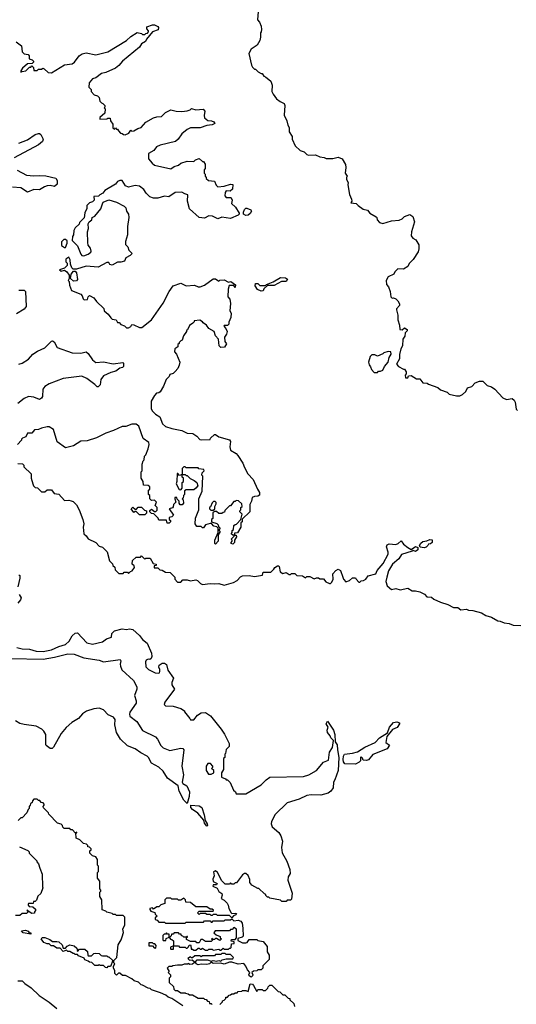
# Model space of a CAD drawing. Extents: x 2210602 to 2357277, y 510288 to 673808.
# Tile 194 of 256: x 2291363 to 2295934, y 537963 to 547026. Entities that reach past the tile are written whole.
import ezdxf

# ---------------------------------------------------------------- set-up
doc = ezdxf.new("R2010")
doc.units = 0

msp = doc.modelspace()

# ---------------------------------------------------------------- linework, layer by layer
at = {"layer": '0CON05XD'}
for points in [[(2293557, 547103), (2293552.5, 547025), (2293570, 547005), (2293587, 546967), (2293590, 546935), (2293587, 546913), (2293580, 546905), (2293580, 546865), (2293572.5, 546835), (2293549.3, 546790.7), (2293493.6, 546756.4), (2293472.5, 546715), (2293498.3, 546608.3), (2293505, 546590), (2293525, 546570), (2293535, 546570), (2293557, 546547), (2293585, 546530), (2293595, 546530), (2293610, 546505), (2293625, 546500), (2293675, 546460), (2293686.7, 546425), (2293683.3, 546365), (2293695, 546340), (2293727, 546297), (2293761.7, 546271.7), (2293797.5, 546255), (2293802.5, 546235), (2293798.3, 546148.3), (2293822.5, 546095), (2293830, 546055), (2293842.5, 546035), (2293842.5, 545995), (2293871.7, 545951.7), (2293872.5, 545925), (2293900, 545865), (2293945, 545822.5), (2293980.7, 545810.7), (2294006.4, 545786.4), (2294020.7, 545780.7), (2294085, 545782.5), (2294125, 545762.5), (2294166.4, 545756.4), (2294185, 545747.5), (2294245, 545747.5), (2294295, 545760), (2294330, 545745), (2294363, 545693), (2294366.2, 545665), (2294357.5, 545615), (2294377.5, 545585), (2294370, 545575), (2294370, 545555), (2294386.4, 545526.4), (2294383.3, 545505), (2294398.3, 545418.3), (2294417.5, 545375), (2294420, 545355), (2294411.7, 545341.7), (2294460, 545335), (2294477.5, 545315), (2294525, 545282.5), (2294563, 545273), (2294586.7, 545246.7)], [(2291331.7, 546821.7), (2291380, 546785), (2291385, 546730), (2291405, 546712.5), (2291440, 546705), (2291450, 546695), (2291450, 546665), (2291477, 546657), (2291490, 546645), (2291490, 546635), (2291478.3, 546621.7), (2291435, 546620), (2291389.3, 546580.7), (2291372.5, 546555), (2291372.5, 546542.5), (2291385, 546550), (2291420, 546555), (2291455, 546590), (2291465, 546590), (2291475, 546600), (2291490, 546585), (2291495, 546560), (2291525, 546560), (2291535, 546570), (2291565, 546570), (2291575, 546580), (2291590, 546575), (2291625, 546540), (2291655, 546537.5), (2291775, 546610), (2291845, 546620), (2291866.7, 546635), (2291910, 546695), (2291938.3, 546711.7), (2291975, 546720), (2292065, 546704.2), (2292175, 546730), (2292345, 546834), (2292385, 546871.2), (2292445, 546907.5), (2292485, 546900), (2292495, 546890), (2292515, 546890), (2292525, 546900), (2292538.3, 546901.7), (2292550, 546915), (2292550, 546925), (2292533, 546943), (2292535, 546960), (2292585, 546980), (2292605, 546977.5), (2292635, 546962.5), (2292640, 546955), (2292637.3, 546932.7), (2292587, 546913), (2292531.7, 546848.3), (2292520, 546825), (2292485, 546802.5), (2292465, 546773.3), (2292310, 546645), (2292275.7, 546604.3), (2292245, 546581.2), (2292155, 546538.8), (2292115, 546530), (2292065, 546492.5), (2292035, 546482.5), (2292002.5, 546445), (2292000, 546405), (2292020, 546385), (2292020, 546365), (2292050, 546335), (2292080, 546325), (2292095, 546310), (2292100, 546275), (2292115, 546260), (2292130, 546255), (2292147.5, 546235), (2292147.5, 546222.5), (2292140, 546215), (2292150, 546205), (2292147.5, 546165), (2292100, 546125), (2292101.7, 546111.7), (2292165, 546112.5), (2292175, 546120), (2292195, 546120), (2292200, 546095), (2292220, 546065), (2292221.7, 546031.7), (2292235, 546020), (2292245, 546030), (2292255, 546020), (2292265, 546020), (2292271.7, 546001.7), (2292291.7, 545981.7), (2292305, 545980), (2292318.3, 545968.3), (2292335, 545967.5), (2292368.3, 545981.7), (2292385, 546010), (2292395, 546000), (2292415, 546002.5), (2292450, 546025), (2292482.5, 546035), (2292525, 546082.5), (2292595, 546123.3), (2292625, 546132.5), (2292670, 546135), (2292705, 546172.5), (2292753.6, 546196.4), (2292805, 546183.3), (2292855, 546181.2), (2292905, 546186.7), (2292932.5, 546197.5), (2292945, 546210), (2292985, 546197.5), (2293051.7, 546201.7), (2293067.5, 546185), (2293060, 546145), (2293063.6, 546123.6), (2293095, 546097.5), (2293130, 546095), (2293150, 546085), (2293158.3, 546071.7), (2293135, 546057.5), (2293085, 546053.8), (2293025, 546030), (2292935, 546031.2), (2292905, 546016.2), (2292855, 545976.7), (2292822.5, 545925), (2292796.1, 545903.9), (2292655, 545870), (2292623.6, 545856.4), (2292596.7, 545823.3), (2292550, 545795), (2292550, 545745), (2292582.5, 545705), (2292605, 545687.5), (2292755, 545652.5), (2292786.4, 545673.6), (2292825, 545687.5), (2292845, 545706.7), (2292905, 545722.5), (2292965, 545720), (2292980, 545735), (2293015, 545750), (2293045, 545720), (2293055, 545720), (2293070, 545695), (2293070, 545655), (2293060, 545645), (2293060, 545615), (2293070, 545605), (2293070, 545585), (2293080, 545575), (2293080, 545565), (2293100, 545545), (2293155, 545540), (2293173, 545503), (2293188.3, 545488.3), (2293245, 545492.5), (2293305, 545512.5), (2293325, 545510), (2293322.5, 545465), (2293301.7, 545448.3), (2293265, 545450), (2293253, 545437), (2293252.5, 545405), (2293265, 545390), (2293305, 545390), (2293310, 545385), (2293317.5, 545365), (2293313, 545333), (2293349.3, 545299.3), (2293382.5, 545245), (2293382.5, 545235), (2293373.6, 545226.4), (2293305, 545196.2), (2293225, 545210), (2293187, 545193), (2293136.4, 545216.4), (2293105, 545220), (2293065, 545200), (2293015, 545206.7), (2292927.5, 545285), (2292907.5, 545355), (2292910, 545415), (2292883, 545423), (2292855, 545437.5), (2292795, 545436.2), (2292735, 545396.7), (2292695, 545403.3), (2292635, 545383.3), (2292595, 545382.5), (2292562.5, 545395), (2292528.3, 545428.3), (2292505, 545463.3), (2292465, 545493.8), (2292425, 545498.8), (2292363.9, 545483.9), (2292336.1, 545496.1), (2292305, 545547.5), (2292285, 545546.7), (2292265, 545536.2), (2292245, 545512.5), (2292147.5, 545455), (2292129.3, 545430.7), (2292100, 545415), (2292088.3, 545401.7), (2292045, 545400), (2292050, 545365), (2292035, 545350), (2292005, 545340), (2291980, 545315), (2291981.7, 545288.3), (2291963, 545247), (2291957, 545203), (2291915, 545160), (2291910, 545145), (2291875, 545110), (2291862.5, 545085), (2291857.5, 545045), (2291848.3, 545031.7), (2291847.5, 544995), (2291896.1, 544946.1), (2291925, 544867.5), (2291936.4, 544856.4), (2291955, 544853.8), (2291992.3, 544867.7), (2292017.5, 544885), (2292022.5, 544895), (2292013.6, 544923.6), (2291995, 544950), (2291990, 544975), (2291987.5, 545075), (2291997.5, 545105), (2291993, 545147), (2292003.6, 545166.4), (2292027.5, 545185), (2292030, 545205), (2292055, 545217.5), (2292110, 545285), (2292125, 545330)], [(2291355, 545890.8), (2291435, 545921.4), (2291505, 545968), (2291535, 545980), (2291545, 545980), (2291558.3, 545968.3), (2291578.8, 545925), (2291573.3, 545905), (2291535.8, 545874.2), (2291311.2, 545755)], [(2291339.7, 545639.7), (2291425, 545594), (2291495, 545588), (2291545, 545592.9), (2291605, 545589.2), (2291695, 545566.7), (2291707.5, 545545), (2291708.3, 545511.7), (2291685, 545492), (2291645, 545498.8), (2291615, 545496.2), (2291590.8, 545489.2), (2291545, 545461.2), (2291495, 545462), (2291435, 545440), (2291375, 545477.5), (2291295.7, 545485.7)], [(2292125, 545330), (2292133, 545347), (2292185, 545366.7), (2292255, 545346.7), (2292325, 545310), (2292340, 545295), (2292347.5, 545265), (2292366.2, 545235), (2292368.8, 545205), (2292356.4, 545123.6), (2292356.2, 545045), (2292337.5, 544985), (2292338.3, 544958.3), (2292360, 544935), (2292367.5, 544905), (2292400, 544875), (2292380, 544855), (2292340, 544835), (2292327, 544803), (2292295, 544793.3), (2292265, 544793.3), (2292215, 544766.7), (2292193.6, 544773.6), (2292185, 544790), (2292165, 544790), (2292085, 544747.1), (2291975, 544756), (2291885, 544730), (2291855, 544730), (2291843, 544743), (2291830, 544775), (2291827.5, 544815), (2291815, 544840), (2291788.3, 544821.7), (2291788.3, 544798.3), (2291800, 544785), (2291800, 544765), (2291775, 544740), (2291730, 544725), (2291745, 544710), (2291775, 544720), (2291796.4, 544706.4), (2291820, 544675), (2291820, 544645), (2291810, 544625), (2291820, 544615), (2291823, 544583), (2291840, 544535), (2291925, 544501.2), (2291938.8, 544485), (2291947.5, 544457.5), (2291958.3, 544448.3), (2291988.3, 544451.7), (2291992.5, 544475), (2292005, 544486.7), (2292045, 544467.5), (2292070.7, 544430.7), (2292138.3, 544368.3), (2292140, 544345), (2292176.4, 544316.4), (2292201.7, 544281.7), (2292215, 544270), (2292250, 544265), (2292265, 544240), (2292278.3, 544238.3), (2292295, 544220), (2292327, 544207), (2292345, 544190), (2292365, 544190), (2292386.4, 544203.6), (2292395, 544220), (2292415, 544217.5), (2292465, 544192.5), (2292487, 544193), (2292577.5, 544265), (2292685, 544417.5), (2292738.8, 544525), (2292775, 544576.7), (2292845, 544600), (2292895, 544576.7), (2292973, 544583), (2293005, 544566.7), (2293025, 544566.7), (2293065, 544583.3), (2293145, 544640), (2293165, 544640), (2293195, 544620), (2293205, 544630), (2293245, 544632.5), (2293285, 544610), (2293306.4, 544616.4), (2293350, 544585), (2293345, 544560), (2293335, 544580), (2293291.7, 544578.3), (2293282.5, 544545), (2293280, 544475), (2293297.5, 544455), (2293303.3, 544415), (2293297.5, 544345), (2293310, 544325), (2293307.5, 544285), (2293288.3, 544241.7), (2293287, 544223), (2293275, 544210), (2293245, 544210), (2293242.5, 544205), (2293260, 544185), (2293272.5, 544155), (2293267, 544133), (2293247.5, 544105), (2293250, 544065), (2293267, 544043), (2293248.3, 544011.7), (2293215, 544010), (2293200, 544025), (2293192.5, 544085), (2293166.7, 544115), (2293153.3, 544155), (2293103.6, 544183.6), (2293083, 544213), (2293052.5, 544235), (2293046.4, 544246.4), (2293021.7, 544261.7), (2292970, 544255), (2292970, 544245), (2292958.3, 544231.7), (2292925, 544210), (2292908.3, 544171.7), (2292900, 544165), (2292900, 544155), (2292872.5, 544115), (2292860, 544075), (2292845, 544070), (2292830, 544055), (2292830, 544045), (2292820, 544035), (2292820, 544015), (2292792.5, 543995), (2292788.3, 543968.3), (2292807, 543947), (2292837.5, 543875), (2292832.5, 543845), (2292817.5, 543815), (2292793, 543787), (2292775, 543770), (2292745, 543760), (2292738.3, 543741.7), (2292710, 543715), (2292687, 543653), (2292655, 543600), (2292645, 543590), (2292621.7, 543588.3), (2292603, 543567), (2292572.5, 543515), (2292574, 543445), (2292585, 543423.3), (2292613.3, 543395), (2292651.7, 543371.7), (2292677.5, 543305), (2292705, 543281.2), (2292765, 543262), (2292855, 543243.8), (2292905, 543220), (2292956.4, 543216.4), (2292995, 543192.5), (2293021.7, 543161.7), (2293035, 543157.5), (2293117, 543163), (2293120, 543175), (2293155, 543207.5), (2293167, 543207), (2293197.5, 543187.5), (2293295, 543160), (2293302.5, 543145), (2293297.5, 543095), (2293303, 543063), (2293355, 543032.5), (2293372.5, 543015), (2293416.7, 542945), (2293433.6, 542903.6), (2293462.5, 542845), (2293512.5, 542795), (2293551.2, 542705), (2293572, 542675), (2293569.5, 542650.5), (2293555, 542638.8), (2293523.3, 542636.7), (2293503, 542627), (2293497, 542593), (2293480, 542565), (2293480, 542495), (2293411.7, 542428.3), (2293410, 542405), (2293400, 542395), (2293397.5, 542355), (2293368.3, 542301.7), (2293341.7, 542298.3), (2293340, 542280), (2293325, 542280), (2293310, 542295), (2293320, 542305), (2293320, 542325), (2293330, 542335), (2293335, 542370), (2293345, 542380), (2293358.3, 542381.7), (2293400, 542425), (2293410, 542475), (2293390, 542495), (2293390, 542505), (2293400, 542515), (2293400, 542535), (2293410, 542545), (2293408.3, 542568.3), (2293378.3, 542598.3), (2293355, 542600), (2293345, 542590), (2293335, 542590), (2293305, 542550), (2293295, 542550), (2293251.7, 542508.3), (2293248.3, 542491.7), (2293235, 542490), (2293225, 542480), (2293195, 542480), (2293175, 542500), (2293155, 542500), (2293141.7, 542488.3), (2293140, 542435), (2293130, 542425), (2293130, 542405), (2293178.3, 542388.3), (2293190, 542375), (2293191.7, 542361.7), (2293210, 542345), (2293200, 542335), (2293200, 542325), (2293210, 542315), (2293190, 542285), (2293190, 542225), (2293165, 542200), (2293160, 542205), (2293160, 542235), (2293190, 542305), (2293190, 542345), (2293178.3, 542358.3), (2293150, 542365), (2293128.3, 542388.3), (2293115, 542390), (2293075, 542377.5), (2293055, 542350), (2293045, 542350), (2293035, 542360), (2292995, 542362.5), (2292977, 542387), (2292980.7, 542439.3), (2293012.5, 542515), (2293013.3, 542615), (2293043.3, 542685), (2293047.5, 542825), (2293040, 542835), (2293042.5, 542855), (2293060, 542875), (2293057, 542887), (2293013, 542893), (2293005, 542900), (2292895, 542900), (2292885, 542910), (2292875, 542910), (2292860, 542895), (2292860, 542840), (2292835, 542830), (2292818.3, 542848.3), (2292811.7, 542848.3), (2292810, 542775), (2292802.5, 542755), (2292831.7, 542701.7), (2292845, 542700), (2292860, 542715), (2292860, 542765), (2292870, 542775), (2292870, 542805), (2292860, 542815), (2292860, 542840), (2292885, 542840), (2292895, 542830), (2292905, 542830), (2292933, 542803), (2292970, 542785), (2292992.5, 542765), (2293002.5, 542735), (2292985, 542712.5), (2292965, 542700), (2292895, 542700), (2292881.7, 542688.3), (2292880, 542655), (2292870, 542645), (2292867, 542623), (2292860, 542615), (2292867, 542607), (2292870, 542575), (2292858.3, 542561.7), (2292841.7, 542561.7), (2292830, 542575), (2292830, 542595), (2292811.7, 542611.7), (2292808.3, 542628.3), (2292791.7, 542628.3), (2292790, 542615), (2292800, 542585), (2292780, 542565), (2292777, 542543), (2292768.3, 542531.7), (2292740, 542525), (2292777.5, 542465), (2292765, 542450), (2292740, 542445), (2292740, 542425), (2292750, 542415), (2292750, 542405), (2292738.3, 542391.7), (2292721.7, 542391.7), (2292715, 542420), (2292645, 542420), (2292638.3, 542438.3), (2292598.3, 542478.3), (2292575, 542480), (2292560, 542495), (2292561.7, 542508.3), (2292575, 542520), (2292605, 542500), (2292615, 542500), (2292628.3, 542511.7), (2292630, 542535), (2292610, 542555), (2292622.5, 542585), (2292605, 542602.5), (2292575, 542600), (2292560, 542615), (2292560, 542645), (2292550, 542655), (2292550, 542695), (2292560, 542705), (2292560, 542725), (2292545, 542740), (2292501.7, 542741.7), (2292500, 542775), (2292480, 542805), (2292480, 542865), (2292490, 542875), (2292490, 542935), (2292500, 542965), (2292510, 542975), (2292513, 543007), (2292525, 543020), (2292546.2, 543075), (2292556.2, 543115), (2292553.3, 543135), (2292501.2, 543171.2), (2292458.8, 543285), (2292435, 543302), (2292395, 543303.8), (2292339.3, 543280.7), (2292305, 543282.5), (2292227.5, 543245), (2292155, 543220), (2292071.7, 543178.3), (2291985, 543150), (2291925, 543146.7), (2291860, 543105), (2291785, 543083.8), (2291709.5, 543139.5), (2291675, 543252.5), (2291635, 543277.5), (2291615, 543280), (2291563, 543267), (2291536.4, 543253.6), (2291498.3, 543251.7), (2291475, 543220), (2291435, 543220), (2291420, 543185), (2291390, 543175), (2291380, 543165), (2291380, 543155), (2291343, 543117)], [(2293445, 545223.3), (2293422.5, 545235), (2293422.5, 545255), (2293431.7, 545278.3), (2293445, 545290), (2293455, 545290), (2293490, 545275), (2293497.5, 545265), (2293485, 545242.5), (2293465, 545227.5), (2293445, 545223.3)], [(2294586.7, 545246.7), (2294643, 545213), (2294650, 545205), (2294653, 545183), (2294675, 545160), (2294705, 545150), (2294785, 545173.8), (2294855, 545180), (2294885, 545193.3), (2294905, 545213.3), (2294955, 545232.5), (2294982.5, 545215), (2294996.2, 545165), (2294968.8, 545075), (2294966.4, 545036.4), (2294982.5, 545015), (2295009.3, 544999.3), (2295037.5, 544955), (2295038.3, 544918.3), (2295031.2, 544888.8), (2294985, 544820), (2294949.3, 544780.7), (2294935, 544753.3), (2294895, 544731.2), (2294845, 544732.5), (2294817.5, 544705), (2294806.4, 544683.6), (2294755, 544660), (2294737.5, 544625), (2294738.3, 544588.3), (2294757, 544567), (2294772.5, 544525), (2294780, 544475), (2294793, 544463), (2294805, 544467.5), (2294825, 544457.5), (2294845, 544437.5), (2294859.3, 544409.3), (2294857.5, 544395), (2294832.5, 544365), (2294832.5, 544355), (2294843.3, 544305), (2294842.5, 544265), (2294860, 544215), (2294863, 544173), (2294885, 544170), (2294905, 544190), (2294930, 544175), (2294928.3, 544161.7), (2294910, 544145), (2294907, 544113), (2294890, 544085), (2294887.5, 544025), (2294872.5, 543995), (2294860, 543945), (2294860, 543905), (2294832.5, 543855), (2294850, 543835), (2294895, 543810), (2294905, 543810), (2294920, 543785), (2294920, 543765), (2294910, 543755), (2294915, 543730), (2294935, 543730), (2294941.7, 543748.3), (2294965, 543750), (2295015, 543720), (2295045, 543720), (2295075, 543682.5), (2295115, 543680), (2295125, 543670), (2295211.7, 543641.7), (2295235, 543620), (2295298.3, 543598.3), (2295315, 543580), (2295385, 543562.5), (2295415, 543562.5), (2295440, 543575), (2295470, 543605), (2295483.6, 543636.4), (2295525, 543650), (2295555, 543682.5), (2295595, 543700), (2295625, 543697.5), (2295665, 543660), (2295705, 543647.5), (2295736.4, 543626.4), (2295810, 543545), (2295845, 543530), (2295895, 543540), (2295913, 543523), (2295922.5, 543505), (2295931.7, 543441.7), (2295945, 543430)], [(2291785, 544930), (2291801.7, 544968.3), (2291801.7, 544991.7), (2291785, 545002.5), (2291768.3, 545001.7), (2291748.3, 544981.7), (2291748.3, 544948.3), (2291775, 544930), (2291785, 544930)], [(2291858.3, 544618.3), (2291830, 544645), (2291837.5, 544685), (2291858.3, 544711.7), (2291875, 544710), (2291887, 544697), (2291896.2, 544635), (2291885, 544623.3), (2291858.3, 544618.3)], [(2293585, 544527.5), (2293553.6, 544543.6), (2293530, 544575), (2293533, 544597), (2293555, 544597.5), (2293575, 544580), (2293625, 544580), (2293635, 544590), (2293697, 544613), (2293765, 544652.5), (2293809.3, 544649.3), (2293827, 544637), (2293815, 544617.5), (2293773, 544617), (2293705, 544580), (2293645, 544580), (2293611.7, 544548.3), (2293605, 544530), (2293585, 544527.5)], [(2291357, 544537), (2291405, 544536.2), (2291416.2, 544525), (2291423.8, 544385), (2291405, 544361.2), (2291335, 544317.5)], [(2291355, 543855.6), (2291386.3, 543863.7), (2291445, 543902.5), (2291485, 543946.2), (2291525.8, 543974.2), (2291596.2, 544005), (2291655, 544066.7), (2291665, 544070), (2291680.5, 544060.5), (2291709.5, 544009.5), (2291845, 543958.6), (2291925, 543957.1), (2291975, 543969.2), (2291995, 543954), (2292032, 543895), (2292065, 543870), (2292135, 543875.6), (2292225, 543859.2), (2292311.7, 543871.7), (2292320, 543865), (2292320, 543835), (2292310, 543825), (2292285, 543817.5), (2292249.1, 543790.9), (2292202.4, 543777.6), (2292135, 543748), (2292111.4, 543715), (2292103.8, 543665), (2292085, 543646.7), (2292075, 543646.7), (2292055, 543668.8), (2291982.1, 543722.1), (2291935, 543744.3), (2291765, 543724.4), (2291634.2, 543675.8), (2291595, 543650), (2291576, 543625), (2291572.1, 543557.9), (2291565, 543543.8), (2291545, 543528.8), (2291495, 543552.5), (2291445, 543558), (2291405, 543538), (2291347, 543493)], [(2294655, 543780), (2294665, 543790), (2294685, 543790), (2294705, 543800), (2294720, 543835), (2294753.3, 543875), (2294763, 543917), (2294781.7, 543948.3), (2294778.3, 543968.3), (2294755, 543972.5), (2294715, 543960), (2294705, 543950), (2294655, 543930), (2294631.7, 543941.7), (2294605, 543940), (2294590, 543925), (2294572.5, 543875), (2294578.3, 543848.3), (2294591.7, 543831.7), (2294600, 543805), (2294625, 543780), (2294655, 543780)], [(2291345, 542940), (2291388.3, 542938.3), (2291400, 542925), (2291401.7, 542911.7), (2291470, 542845), (2291470, 542805), (2291483, 542753), (2291490, 542735), (2291505, 542720), (2291528.3, 542718.3), (2291565, 542680), (2291595, 542680), (2291615, 542700), (2291655, 542700), (2291680, 542665), (2291725, 542660), (2291775, 542600), (2291815, 542602.5), (2291837, 542597), (2291855, 542590), (2291885, 542560), (2291910, 542515), (2291943.3, 542425), (2291953.3, 542385), (2291948.8, 542355), (2291953.8, 542295), (2291975.9, 542275.9), (2291995, 542247.5), (2292063, 542213), (2292095, 542180), (2292125, 542170)], [(2292515, 542470), (2292465, 542470), (2292435, 542500), (2292425, 542500), (2292415, 542490), (2292390, 542525), (2292405, 542540), (2292425, 542520), (2292438.3, 542521.7), (2292455, 542540), (2292485, 542540), (2292511.7, 542511.7), (2292530, 542505), (2292530, 542485), (2292515, 542470)], [(2293145, 542510), (2293160, 542525), (2293160, 542545), (2293171.7, 542568.3), (2293171.7, 542581.7), (2293161.7, 542591.7), (2293148.3, 542591.7), (2293135, 542580), (2293118.3, 542541.7), (2293110, 542535), (2293110, 542525), (2293121.7, 542511.7), (2293145, 542510)], [(2293325, 542200), (2293310, 542205), (2293310, 542215), (2293320, 542225), (2293320, 542235), (2293310, 542245), (2293338.3, 542271.7), (2293340, 542280), (2293355, 542280), (2293360, 542265), (2293340, 542235), (2293340, 542215), (2293325, 542200)], [(2292125, 542170), (2292167, 542127), (2292190, 542045), (2292218.3, 542018.3), (2292221.7, 542001.7), (2292238.3, 541988.3), (2292241.7, 541961.7), (2292275, 541930), (2292315, 541930), (2292325, 541940), (2292355, 541940), (2292365, 541930), (2292381.7, 541948.3), (2292398.3, 541951.7), (2292420, 541985), (2292418.3, 541998.3), (2292400, 542015), (2292401.7, 542048.3), (2292435, 542080), (2292475, 542080), (2292485, 542090), (2292515, 542060), (2292525, 542070), (2292565, 542070), (2292591.7, 542021.7), (2292620, 542015), (2292618.3, 542001.7), (2292601.7, 541998.3), (2292601.7, 541981.7), (2292635, 541980), (2292651.7, 541961.7), (2292675, 541960), (2292705, 541940), (2292748.3, 541938.3), (2292790, 541895), (2292790, 541875), (2292815, 541850), (2292845, 541850), (2292865, 541870), (2292905, 541870), (2292935, 541862.5), (2292985, 541870), (2293000, 541865), (2293027, 541837), (2293045, 541827.5), (2293115, 541836.7), (2293155, 541832.5), (2293195, 541837.5), (2293245, 541822.5), (2293330, 541845), (2293366.1, 541863.9), (2293395, 541897.5), (2293413.9, 541906.1), (2293475, 541910), (2293525, 541900), (2293597, 541913), (2293605, 541940), (2293675, 541940), (2293703, 541967), (2293712.5, 541985), (2293735, 542000), (2293745, 542000), (2293751.7, 541991.7), (2293760, 541945), (2293785, 541930), (2293815, 541937.5), (2293845, 541920), (2293855, 541920), (2293865, 541930), (2293895, 541930), (2293915, 541910), (2293967, 541907), (2293995, 541890), (2294005, 541900), (2294035, 541900), (2294075, 541880), (2294095, 541890), (2294115, 541890), (2294125, 541880), (2294158.3, 541878.3), (2294181.7, 541851.7), (2294215, 541837.5), (2294225, 541837.5), (2294235, 541847.5), (2294247.5, 541875), (2294246.7, 541925), (2294273.6, 541956.4), (2294293, 541967), (2294317.5, 541955), (2294337.5, 541895), (2294343.3, 541875), (2294365, 541852.5), (2294400, 541865), (2294425, 541887.5), (2294455, 541890), (2294460, 541875), (2294485, 541850), (2294495, 541850), (2294505, 541860), (2294527, 541863), (2294550, 541875), (2294571.7, 541908.3), (2294640, 541925), (2294653.9, 541956.1), (2294709.7, 542020.3), (2294753.8, 542105), (2294756.1, 542126.1), (2294740, 542175), (2294745, 542192.5), (2294765, 542201.2), (2294825, 542196.7), (2294846.1, 542203.9), (2294875, 542230), (2294895, 542197.5), (2294935, 542166.7), (2294965, 542150), (2295005, 542177.5), (2295028.3, 542168.3), (2295027.5, 542145), (2295005, 542132.5), (2294985, 542140), (2294977, 542133), (2294876.4, 542103.6), (2294852.5, 542065), (2294794.1, 542015.9), (2294758.3, 541951.7), (2294741.2, 541895), (2294733.8, 541855), (2294746.4, 541816.4), (2294785, 541782.5), (2294825, 541790), (2294865, 541777.5), (2294935, 541793.3), (2294975, 541770), (2295005, 541770), (2295045, 541760), (2295088.3, 541738.3), (2295110, 541715), (2295155, 541710), (2295175, 541692.5), (2295235, 541663.3), (2295305, 541643.3), (2295355, 541616.2), (2295396.2, 541616.2), (2295425, 541592.5), (2295475, 541600), (2295495, 541590), (2295535, 541587.5), (2295615, 541567.5), (2295655, 541542.5), (2295707, 541527), (2295765, 541492.5), (2295785, 541490), (2295823, 541473), (2295867, 541467), (2295905, 541452.5), (2295975, 541450)], [(2295085, 542163.3), (2295050, 542170), (2295042.5, 542185), (2295055, 542207.5), (2295075, 542222.5), (2295111.7, 542228.3), (2295138.3, 542241.7), (2295158.3, 542238.3), (2295160, 542215), (2295145, 542202.5), (2295125, 542200), (2295120, 542185), (2295105, 542170), (2295085, 542163.3)], [(2291355, 541917.5), (2291365, 541910), (2291366.2, 541885), (2291346.7, 541805)], [(2291360, 541735), (2291376.7, 541705), (2291370, 541685), (2291346.1, 541653.9)], [(2291336.1, 541246.1), (2291385, 541234.2), (2291453, 541233), (2291513.8, 541213.8), (2291580.5, 541210.5), (2291656.7, 541225), (2291723.4, 541256.6), (2291785, 541274.4), (2291820, 541305), (2291845, 541353.8), (2291875, 541378.8), (2291895, 541383.3), (2291980.9, 541290.9), (2292035, 541276.7), (2292125, 541300), (2292161.7, 541328.3), (2292207, 541343), (2292212.5, 541375), (2292235, 541400), (2292305, 541418), (2292345, 541413.8), (2292375, 541420), (2292405, 541412), (2292466.7, 541356.7), (2292495, 541320), (2292537.3, 541287.3), (2292577.5, 541195), (2292580, 541165), (2292573, 541147), (2292561.7, 541138.3), (2292545, 541140), (2292528.3, 541131.7), (2292522.5, 541115), (2292525, 541070), (2292550, 541045), (2292610, 541015), (2292639.3, 541010.7), (2292650, 541015), (2292652.5, 541025), (2292652.5, 541045), (2292642.5, 541065), (2292647.5, 541085), (2292675, 541102.5), (2292695, 541102.5), (2292715, 541090), (2292728.3, 541038.3), (2292777.5, 540965), (2292763.3, 540925), (2292763.3, 540905), (2292787, 540863), (2292700, 540745), (2292691.7, 540721.7), (2292705, 540710), (2292775, 540707.5), (2292847, 540687), (2292880, 540665), (2292880, 540655), (2292930, 540595), (2292935, 540580), (2292965, 540580), (2293000, 540625), (2293033, 540647), (2293075, 540647.5), (2293119.5, 540619.5), (2293217.5, 540495), (2293248.3, 540448.3), (2293290, 540365), (2293290, 540335), (2293263, 540307), (2293257, 540273), (2293250, 540265), (2293250, 540235), (2293240, 540225), (2293240, 540125), (2293220, 540095), (2293220, 540055), (2293258.3, 540038.3), (2293265, 540030), (2293275, 540030), (2293300, 540005), (2293330, 539935), (2293348.3, 539918.3), (2293355, 539900), (2293445, 539900), (2293585, 539982.5), (2293630.7, 540029.3), (2293665, 540052.5), (2293975, 540060), (2294025, 540073.8), (2294095, 540113.8), (2294159.4, 540190.6), (2294205, 540210), (2294216.1, 540283.9), (2294243, 540327), (2294251.7, 540391.7), (2294226.7, 540415), (2294220, 540435), (2294196.1, 540466.1), (2294194, 540485), (2294201.2, 540515), (2294183.3, 540545), (2294195, 540570), (2294252.5, 540485), (2294262.5, 540445), (2294268.3, 540378.3), (2294285, 540350), (2294288.8, 540305)], [(2291580.1, 541139.9), (2291683, 541157), (2291805, 541188.8), (2291865.5, 541185.5), (2291955, 541150.9), (2292095, 541129.6), (2292135, 541114.4), (2292287.1, 541137.1), (2292293.8, 541125), (2292287.5, 541095), (2292290.8, 541075), (2292303, 541043), (2292410, 540945), (2292440, 540885), (2292440.6, 540865), (2292421.4, 540805), (2292436, 540755), (2292434, 540735), (2292377.4, 540652.6), (2292372.9, 540635), (2292376.6, 540616.6), (2292441.4, 540565), (2292495, 540484.4), (2292613.8, 540425), (2292632.7, 540402.7), (2292662, 540345), (2292683.3, 540325), (2292745, 540300), (2292845, 540320), (2292865, 540316.2), (2292873.9, 540303.9), (2292855.5, 540155), (2292870, 540075), (2292857.5, 540007.5), (2292865, 539996.2), (2292902.5, 539975), (2292925, 539920), (2292923.3, 539875), (2292905, 539810), (2292875, 539842.5), (2292830.8, 539925), (2292822.5, 539975), (2292724.2, 540045), (2292685, 540108.8), (2292642.5, 540145), (2292575, 540183.8), (2292548.8, 540235), (2292536.8, 540246.8), (2292477.9, 540277.9), (2292425, 540315.8), (2292355, 540342), (2292290, 540405), (2292255.7, 540465), (2292237.5, 540535), (2292242.9, 540585), (2292226.2, 540605), (2292178.7, 540628.7), (2292135, 540674.2), (2292095, 540690), (2292045.8, 540684.2), (2291978.3, 540661.7), (2291942.3, 540637.7), (2291905, 540593.3), (2291844.2, 540555.8), (2291790.3, 540509.7), (2291746.2, 540455), (2291675, 540330), (2291661.7, 540318.3), (2291645, 540316.2), (2291607.5, 540345), (2291602.5, 540355), (2291603.3, 540445), (2291585, 540477.5), (2291565.8, 540495.8), (2291514.1, 540524.1), (2291405, 540538), (2291365, 540548.8), (2291325, 540573.3)], [(2291275, 541145.5), (2291580.1, 541139.9)], [(2294455, 540173.8), (2294355, 540177.5), (2294344.2, 540194.2), (2294340.8, 540215), (2294343.9, 540246.1), (2294352.5, 540265), (2294426.1, 540273.9), (2294471.7, 540288.3), (2294540.5, 540329.5), (2294636.1, 540373.9), (2294675, 540416.7), (2294748.3, 540461.7), (2294767.5, 540515), (2294805, 540556.7), (2294835, 540562.5), (2294857.5, 540555), (2294857.5, 540545), (2294838.3, 540511.7), (2294795, 540492.5), (2294743, 540427), (2294733, 540373), (2294767.5, 540347.5), (2294746.7, 540315), (2294615, 540262.5), (2294575, 540213.3), (2294555, 540207.5), (2294525, 540210), (2294518.3, 540228.3), (2294505, 540240), (2294500, 540235), (2294500, 540205), (2294489.3, 540190.7), (2294455, 540173.8)], [(2294288.8, 540305), (2294299.2, 540235), (2294295.7, 540115), (2294265, 540030), (2294250.8, 540009.2), (2294248.1, 539955), (2294225.9, 539924.1), (2294203.3, 539906.7), (2294135, 539887.5), (2294045, 539892), (2294005, 539886), (2293935, 539852.5), (2293825, 539816.2), (2293715, 539711.2), (2293681.2, 539645), (2293676.7, 539625), (2293686.4, 539596.4), (2293747.5, 539545), (2293766.7, 539515), (2293782.5, 539465), (2293772.5, 539405), (2293778.3, 539358.3), (2293821.7, 539281.7), (2293850, 539205), (2293851.7, 539168.3), (2293833, 539137), (2293830, 539105), (2293872.5, 538985), (2293865, 538930), (2293855, 538920), (2293825, 538920), (2293815, 538910), (2293775, 538910), (2293765, 538920), (2293665, 538940), (2293655, 538950), (2293645, 538950), (2293630, 538965), (2293630, 538975), (2293615, 538980), (2293565, 539030), (2293555, 539030), (2293500, 539060), (2293483, 539083), (2293483, 539113), (2293465, 539150), (2293445.9, 539165.9), (2293433.9, 539166.1), (2293413.3, 539155), (2293358.3, 539081.7), (2293345, 539080), (2293335, 539070), (2293315, 539070), (2293305, 539080), (2293295, 539070), (2293255, 539070), (2293225, 539100), (2293185, 539177.5), (2293165, 539192.5), (2293148.3, 539181.7), (2293152.5, 539145), (2293142.5, 539115), (2293143, 539093), (2293180, 539075), (2293175, 539063.8), (2293145, 539062.5), (2293141.7, 539051.7), (2293181.3, 539031.3), (2293195, 539001.2), (2293223.9, 538983.9), (2293227, 538967), (2293218.3, 538938.3), (2293245, 538922.5), (2293272.5, 538895), (2293283.3, 538875), (2293287.5, 538845), (2293310, 538805), (2293315, 538800), (2293345, 538803.3), (2293358.8, 538798.8), (2293352.5, 538785), (2293332.5, 538777.5), (2293315, 538760), (2293295, 538780), (2293185, 538780), (2293175, 538790), (2293145, 538790), (2293135, 538780), (2293125, 538780), (2293115, 538790), (2293085, 538790), (2293075, 538800), (2293025, 538800), (2293015, 538790), (2293000, 538805), (2293015, 538820), (2293145, 538820), (2293148.3, 538828.3), (2293135, 538840), (2293115, 538840), (2293085, 538860), (2292985, 538860), (2292935, 538900), (2292891.7, 538901.7), (2292890, 538925), (2292875, 538940), (2292845, 538920), (2292825, 538920), (2292815, 538930), (2292765, 538930), (2292755, 538940), (2292715, 538940), (2292700, 538925), (2292698.3, 538891.7), (2292661.7, 538878.3), (2292645, 538860), (2292625, 538860), (2292595, 538840), (2292585, 538850), (2292560, 538845), (2292560, 538835), (2292571.7, 538821.7), (2292608.3, 538808.3), (2292611.7, 538791.7), (2292630, 538775), (2292611.7, 538758.3), (2292610, 538745), (2292628.3, 538738.3), (2292645, 538720), (2292695, 538720), (2292705, 538710), (2292885, 538710), (2292895, 538720), (2293055, 538720), (2293065, 538730), (2293115, 538730), (2293125, 538720), (2293135, 538720), (2293145, 538730), (2293245, 538730), (2293255, 538740), (2293305, 538740), (2293315, 538750), (2293335, 538730), (2293375, 538737.5), (2293399.2, 538729.2), (2293411.2, 538711.2), (2293417, 538663), (2293419.5, 538590.5), (2293410, 538580), (2293371.7, 538568.3), (2293371.7, 538551.7), (2293415, 538530), (2293445, 538530), (2293456.7, 538533.3), (2293475, 538560), (2293545, 538560), (2293555, 538550), (2293605, 538540), (2293640, 538495), (2293640, 538445), (2293660, 538415), (2293660, 538375), (2293601.7, 538318.3), (2293600, 538295), (2293585, 538280), (2293555, 538280), (2293545, 538270), (2293515, 538267.5), (2293500, 538255), (2293510, 538235), (2293506.4, 538223.6), (2293493.9, 538213.9), (2293476.7, 538225), (2293473.8, 538235), (2293480, 538255), (2293459.3, 538279.3), (2293446.2, 538315), (2293425, 538340), (2293375, 538332.5), (2293315, 538350), (2293295, 538350), (2293245, 538333.3), (2293215, 538342.5), (2293145, 538337.5), (2293125, 538350), (2293110, 538335), (2293085, 538330), (2293035, 538333.3), (2293005, 538326.7), (2292987, 538337), (2292980, 538355), (2292998.3, 538371.7), (2293093, 538373), (2293125, 538360), (2293145, 538367.5), (2293175, 538360), (2293195, 538367.5), (2293215, 538360), (2293228.3, 538371.7), (2293265, 538380), (2293325, 538380), (2293330, 538395), (2293305, 538420), (2293265, 538420), (2293255, 538430), (2293225, 538430), (2293215, 538420), (2293165, 538420), (2293155, 538410), (2293045, 538410), (2293035, 538400), (2293025, 538410), (2292975, 538410), (2292955, 538390), (2292945, 538390), (2292935, 538400), (2292910, 538385), (2292925, 538370), (2292951.7, 538371.7), (2292968.3, 538358.3), (2292970, 538345), (2292955, 538332.5), (2292930.7, 538330.7), (2292915, 538340), (2292907, 538333), (2292878.3, 538331.7), (2292855, 538322.5), (2292815, 538322.5), (2292773, 538317), (2292765, 538310), (2292735, 538310), (2292720, 538295), (2292740, 538265), (2292730, 538255), (2292750, 538235), (2292750, 538215), (2292740, 538205), (2292740, 538165), (2292778.3, 538128.3), (2292781.7, 538101.7), (2292795, 538090), (2292815, 538090), (2292845, 538070), (2292885, 538070), (2292890, 538065), (2292915, 538060), (2292925, 538050), (2292955, 538050), (2293005, 538020), (2293055, 538020), (2293065, 538010), (2293078.3, 538008.3), (2293091.7, 537991.7), (2293108.3, 537988.3), (2293111.7, 537971.7), (2293125, 537970), (2293135, 537960)], [(2293125, 540080), (2293150, 540095), (2293150, 540115), (2293130, 540135), (2293140, 540145), (2293140, 540155), (2293118.3, 540178.3), (2293095, 540180), (2293080, 540155), (2293080, 540115), (2293101.7, 540081.7), (2293125, 540080)], [(2292659.3, 538069.3), (2292577.5, 538097.5), (2292565, 538107.5), (2292545, 538110), (2292495, 538140), (2292481.7, 538141.7), (2292457, 538167), (2292418.3, 538178.3), (2292395, 538197.5), (2292337, 538227), (2292308.3, 538228.3), (2292285, 538250), (2292271.7, 538248.3), (2292255, 538230), (2292240, 538245), (2292240, 538275), (2292227.5, 538295), (2292227.5, 538315), (2292237.5, 538335), (2292230, 538345), (2292230, 538365), (2292257, 538393), (2292270.7, 538509.3), (2292297.5, 538555), (2292307.5, 538585), (2292317.5, 538625), (2292312.5, 538655), (2292330, 538695), (2292330, 538765), (2292315, 538780), (2292255, 538780), (2292245, 538790), (2292225, 538790), (2292215, 538800), (2292165, 538810), (2292155, 538820), (2292121.7, 538831.7), (2292120, 538925), (2292100, 538955), (2292100, 538995), (2292110, 539005), (2292110, 539015), (2292100, 539025), (2292100, 539095), (2292080, 539125), (2292080, 539175), (2292090, 539185), (2292090, 539235), (2292080, 539245), (2292080, 539295), (2292065, 539320), (2292035, 539330), (2292010, 539355), (2292010, 539375), (2292020, 539385), (2292020, 539395), (2292005, 539410), (2291991.7, 539411.7), (2291990, 539425), (2291978.3, 539438.3), (2291951.7, 539441.7), (2291918.3, 539478.3), (2291881.7, 539491.7), (2291880, 539540), (2291888.3, 539541.7), (2291888.3, 539548.3), (2291875, 539540), (2291848.3, 539568.3), (2291835, 539570), (2291825, 539580), (2291771.7, 539581.7), (2291760, 539595), (2291758.3, 539608.3), (2291745, 539620), (2291711.7, 539631.7), (2291631.7, 539711.7), (2291630, 539725), (2291581.7, 539771.7), (2291580, 539785), (2291590, 539795), (2291590, 539805), (2291578.3, 539818.3), (2291561.7, 539821.7), (2291548.3, 539838.3), (2291535, 539840), (2291525, 539850), (2291495, 539850), (2291480, 539835), (2291478.3, 539821.7), (2291461.7, 539808.3), (2291460, 539795), (2291450, 539785), (2291450, 539765), (2291440, 539755), (2291430, 539725), (2291385, 539680), (2291375, 539680), (2291350, 539655)], [(2293085, 539603.3), (2293065, 539630), (2293058.3, 539658.3), (2293001.7, 539721.7), (2292953.8, 539755), (2292940, 539775), (2292940, 539795), (2293015, 539790), (2293040, 539775), (2293061.7, 539708.3), (2293070, 539655), (2293090, 539625), (2293091.7, 539608.3), (2293085, 539603.3)], [(2291361.7, 539411.7), (2291438.3, 539378.3), (2291450, 539365), (2291450, 539355), (2291520, 539285), (2291520, 539275), (2291537.5, 539255), (2291547.5, 539215), (2291571.7, 539161.7), (2291572.5, 539045), (2291577.5, 539035), (2291557, 538983), (2291531.7, 538958.3), (2291518.3, 538921.7), (2291505, 538910), (2291491.7, 538908.3), (2291488.3, 538891.7), (2291445, 538890), (2291440, 538885), (2291440, 538875), (2291451.7, 538861.7), (2291485, 538860), (2291508.3, 538838.3), (2291510, 538825), (2291500, 538815), (2291498.3, 538801.7), (2291475, 538800), (2291440, 538820), (2291435, 538830), (2291430, 538825), (2291440, 538815), (2291425, 538800), (2291385, 538800), (2291365, 538780), (2291325, 538780)], [(2291465, 538610), (2291395, 538620), (2291380, 538640), (2291416.4, 538646.4), (2291440, 538635), (2291451.7, 538621.7), (2291465, 538620), (2291465, 538610)], [(2293215, 538460), (2293235, 538480), (2293245, 538470), (2293285, 538470), (2293295, 538480), (2293305, 538480), (2293310, 538485), (2293311.7, 538518.3), (2293338.3, 538521.7), (2293338.3, 538538.3), (2293310, 538545), (2293311.7, 538558.3), (2293345, 538560), (2293360, 538575), (2293357.5, 538655), (2293335, 538670), (2293318.3, 538651.7), (2293305, 538650), (2293295, 538640), (2293161.7, 538638.3), (2293151.7, 538621.7), (2293171.7, 538601.7), (2293208.3, 538588.3), (2293210, 538575), (2293220, 538565), (2293205, 538550), (2293175, 538570), (2293165, 538570), (2293155, 538560), (2293140, 538560), (2293135, 538570), (2293130, 538565), (2293140, 538555), (2293125, 538540), (2293075, 538540), (2293045, 538560), (2293031.7, 538558.3), (2293015, 538530), (2292995, 538530), (2292985, 538540), (2292935, 538540), (2292900, 538560), (2292900, 538580), (2292908.3, 538581.7), (2292908.3, 538588.3), (2292901.7, 538588.3), (2292900, 538580), (2292875, 538580), (2292865, 538590), (2292851.7, 538591.7), (2292848.3, 538608.3), (2292835, 538610), (2292825, 538620), (2292785, 538620), (2292775, 538610), (2292761.7, 538608.3), (2292758.3, 538591.7), (2292745, 538580), (2292740, 538580), (2292738.3, 538608.3), (2292725, 538610), (2292715, 538620), (2292705, 538610), (2292691.7, 538608.3), (2292680, 538595), (2292680, 538555), (2292685, 538550), (2292708.3, 538551.7), (2292711.7, 538568.3), (2292740, 538580), (2292751.7, 538561.7), (2292765, 538560), (2292778.3, 538548.3), (2292780, 538500), (2292751.7, 538488.3), (2292750, 538475), (2292755, 538470), (2292778.3, 538471.7), (2292780, 538500), (2292825, 538500), (2292835, 538490), (2292885, 538490), (2292895, 538480), (2292905, 538480), (2292918.3, 538491.7), (2292921.7, 538508.3), (2292935, 538510), (2292940, 538505), (2292941.7, 538471.7), (2292955, 538470), (2292965, 538460), (2292985, 538460), (2293005, 538480), (2293015, 538480), (2293025, 538470), (2293035, 538470), (2293045, 538480), (2293075, 538460), (2293095, 538460), (2293105, 538470), (2293135, 538470), (2293145, 538460), (2293195, 538470), (2293205, 538460), (2293215, 538460)], [(2292165, 538300), (2292151.7, 538301.7), (2292135, 538320), (2292105, 538320), (2292095, 538330), (2292085, 538320), (2292055, 538320), (2292028.3, 538348.3), (2292005, 538350), (2291995, 538360), (2291961.7, 538371.7), (2291958.3, 538388.3), (2291905, 538410), (2291895, 538420), (2291875, 538420), (2291865, 538430), (2291855, 538430), (2291825, 538450), (2291805, 538450), (2291795, 538460), (2291765, 538450), (2291735, 538480), (2291705, 538480), (2291675, 538500), (2291651.7, 538501.7), (2291635, 538520), (2291615, 538520), (2291585, 538532.5), (2291560, 538565), (2291573, 538577), (2291595, 538577.5), (2291640.7, 538560.7), (2291665, 538540), (2291705, 538542.5), (2291725, 538537.5), (2291755, 538510), (2291765, 538480), (2291785, 538480), (2291800.7, 538499.3), (2291825, 538510), (2291865, 538500), (2291888.3, 538478.3), (2291895, 538450), (2291915, 538470), (2291961.7, 538471.7), (2291988.3, 538448.3), (2291990, 538415), (2291995, 538410), (2292025, 538410), (2292045, 538430), (2292065, 538432.5), (2292095, 538430), (2292113, 538413), (2292125, 538410), (2292165, 538410), (2292175, 538400), (2292185, 538400), (2292220, 538365), (2292198.3, 538311.7), (2292175, 538310), (2292165, 538300)], [(2292615, 538480), (2292620, 538505), (2292608.3, 538518.3), (2292595, 538520), (2292585, 538530), (2292551.7, 538528.3), (2292551.7, 538501.7), (2292585, 538500), (2292601.7, 538481.7), (2292615, 538480)], [(2291345, 538180), (2291385, 538180), (2291410, 538155), (2291470, 538115), (2291542.5, 538045), (2291635, 537982.5), (2291703.9, 537923.9)], [(2293205, 537960), (2293230, 537985), (2293230, 537995), (2293245, 538000), (2293260, 538015), (2293261.7, 538028.3), (2293275, 538030), (2293291.7, 538048.3), (2293305, 538050), (2293315, 538060), (2293335, 538060), (2293345, 538070), (2293365, 538070), (2293375, 538080), (2293407, 538083), (2293415, 538090), (2293445, 538090), (2293465, 538080), (2293485, 538152.5), (2293505, 538147.5), (2293516.4, 538136.4), (2293545, 538080), (2293555, 538100), (2293595, 538100), (2293605, 538090), (2293625, 538090), (2293648.3, 538111.7), (2293650, 538125), (2293665, 538140), (2293685, 538140), (2293741.7, 538081.7), (2293758.3, 538078.3), (2293785, 538050), (2293805, 538050), (2293835, 538020), (2293850, 538015), (2293850, 538005), (2293885, 537970), (2293893, 537943)], [(2292865, 537947.5), (2292765, 538017.5), (2292729.3, 538029.3), (2292708.3, 538048.3), (2292659.3, 538069.3)]]:
    msp.add_lwpolyline(points, dxfattribs=at)

doc.saveas('drawing.dxf')
